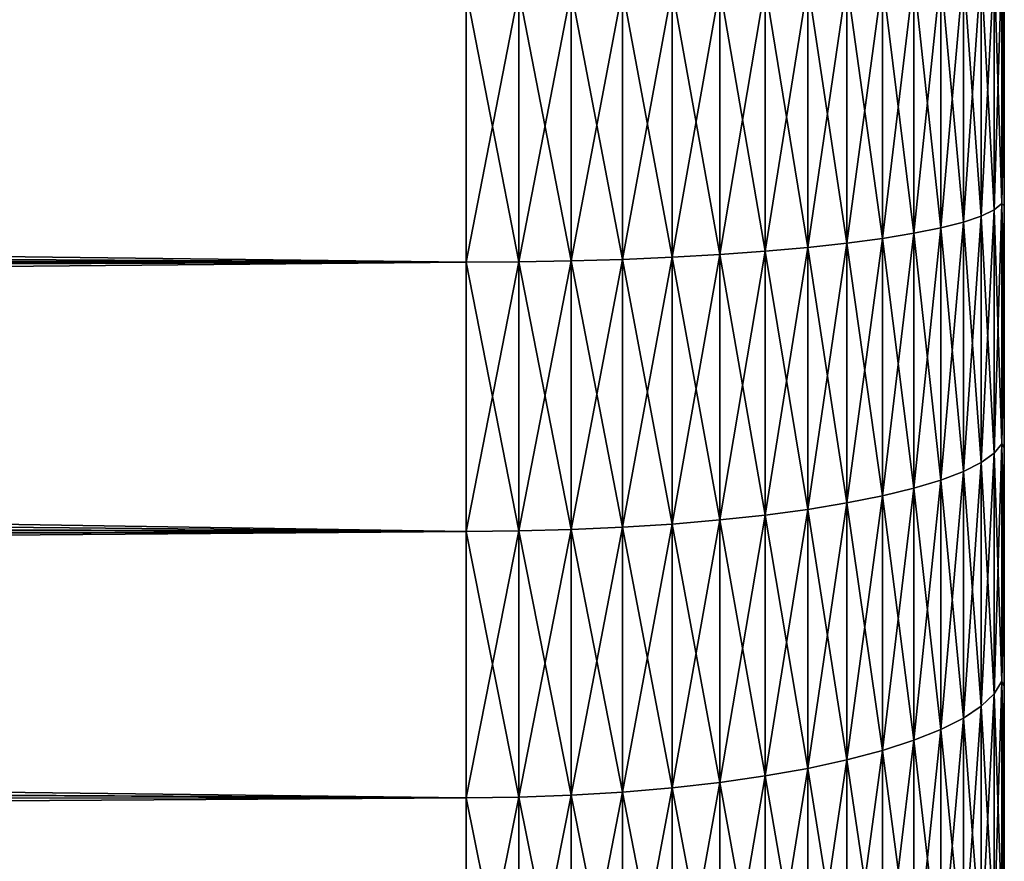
# Model space of a CAD drawing. Header units: metres. Extents: x -105 to 105, y -72 to 59.
# Tile 256 of 256: x 88.34 to 92, y -4.24 to -1.12. Entities that reach past the tile are written whole.
import ezdxf

# ---------------------------------------------------------------- set-up
doc = ezdxf.new("R2010")
doc.units = ezdxf.units.M
doc.layers.add('solid_509431_AD150_SW0001', color=7, linetype='CONTINUOUS')

msp = doc.modelspace()

# ---------------------------------------------------------------- linework, layer by layer
at = {"layer": 'solid_509431_AD150_SW0001'}
for points in [[(25.739252, -0.813276, -16.730244), (90, -1.01134, -16.71944), (25.754688, -1.22097, -16.705441)], [(7.730893, -1.370271, 16.693857), (90, -1.01134, 16.71944), (7.158309, -0.909338, 16.725298)], [(91.914566, -0.925501, -15.300348), (91.962067, -0.91399, -15.110059), (91.962067, -1.824645, -15.027307)], [(91.914566, -1.847624, 15.216554), (91.962067, -1.824645, 15.027307), (91.962067, -0.91399, 15.110059)], [(91.914566, -0.925501, 15.300348), (91.914566, -1.847624, 15.216554), (91.962067, -0.91399, 15.110059)], [(91.962067, -0.91399, -15.110059), (91.990639, -0.902254, -14.916036), (91.990639, -1.801216, -14.834345)], [(91.962067, -1.824645, 15.027307), (91.990639, -1.801216, 14.834345), (91.990639, -0.902254, 14.916036)], [(91.962067, -0.91399, 15.110059), (91.962067, -1.824645, 15.027307), (91.990639, -0.902254, 14.916036)], [(91.962067, -1.824645, -15.027307), (91.962067, -0.91399, -15.110059), (91.990639, -1.801216, -14.834345)], [(91.990639, -0.902254, -14.916036), (92, -0.905829, -14.722156), (92, -1.358421, -14.687313)], [(91.990639, -1.801216, -14.834345), (91.990639, -0.902254, -14.916036), (92, -1.358421, -14.687313)], [(91.990639, -0.902254, 14.916036), (91.990639, -1.801216, 14.834345), (92, -0.905829, 14.722156)], [(91.990639, -1.801216, 14.834345), (92, -1.358421, 14.687313), (92, -0.905829, 14.722156)], [(92, -1.358421, 14.687313), (92, -1.358421, -14.687313), (92, -0.905829, -14.722156)], [(92, -0.905829, 14.722156), (92, -1.358421, 14.687313), (92, -0.905829, -14.722156)], [(91.663918, -0.957583, -15.830735), (91.764771, -0.947403, -15.662434), (91.764771, -1.891348, -15.576656)], [(91.663918, -1.911672, 15.744036), (91.764771, -1.891348, 15.576656), (91.764771, -0.947403, 15.662434)], [(91.663918, -0.957583, 15.830735), (91.663918, -1.911672, 15.744036), (91.764771, -0.947403, 15.662434)], [(91.764771, -0.947403, -15.662434), (91.848587, -0.936674, -15.485067), (91.848587, -1.86993, -15.400261)], [(91.764771, -1.891348, 15.576656), (91.848587, -1.86993, 15.400261), (91.848587, -0.936674, 15.485067)], [(91.764771, -0.947403, 15.662434), (91.764771, -1.891348, 15.576656), (91.848587, -0.936674, 15.485067)], [(91.764771, -1.891348, -15.576656), (91.764771, -0.947403, -15.662434), (91.848587, -1.86993, -15.400261)], [(91.848587, -0.936674, -15.485067), (91.914566, -0.925501, -15.300348), (91.914566, -1.847624, -15.216554)], [(91.848587, -1.86993, 15.400261), (91.914566, -1.847624, 15.216554), (91.914566, -0.925501, 15.300348)], [(91.848587, -0.936674, 15.485067), (91.848587, -1.86993, 15.400261), (91.914566, -0.925501, 15.300348)], [(91.848587, -1.86993, -15.400261), (91.848587, -0.936674, -15.485067), (91.914566, -1.847624, -15.216554)], [(91.914566, -1.847624, -15.216554), (91.914566, -0.925501, -15.300348), (91.962067, -1.824645, -15.027307)], [(91.111954, -0.990956, -16.38245), (91.269699, -0.983884, -16.265543), (91.269699, -1.964178, -16.176462)], [(91.111954, -1.978295, 16.292728), (91.269699, -1.964178, 16.176462), (91.269699, -0.983884, 16.265543)], [(91.111954, -0.990956, 16.38245), (91.111954, -1.978295, 16.292728), (91.269699, -0.983884, 16.265543)], [(91.269699, -0.983884, -16.265543), (91.415184, -0.975912, -16.133753), (91.415184, -1.948263, -16.045393)], [(91.269699, -1.964178, 16.176462), (91.415184, -1.948263, 16.045393), (91.415184, -0.975912, 16.133753)], [(91.269699, -0.983884, 16.265543), (91.269699, -1.964178, 16.176462), (91.415184, -0.975912, 16.133753)], [(91.269699, -1.964178, -16.176462), (91.269699, -0.983884, -16.265543), (91.415184, -1.948263, -16.045393)], [(91.415184, -0.975912, -16.133753), (91.54702, -0.967117, -15.988349), (91.54702, -1.930705, -15.900785)], [(91.415184, -1.948263, 16.045393), (91.54702, -1.930705, 15.900785), (91.54702, -0.967117, 15.988349)], [(91.415184, -0.975912, 16.133753), (91.415184, -1.948263, 16.045393), (91.54702, -0.967117, 15.988349)], [(91.415184, -1.948263, -16.045393), (91.415184, -0.975912, -16.133753), (91.54702, -1.930705, -15.900785)], [(91.54702, -0.967117, -15.988349), (91.663918, -0.957583, -15.830735), (91.663918, -1.911672, -15.744036)], [(91.54702, -1.930705, 15.900785), (91.663918, -1.911672, 15.744036), (91.663918, -0.957583, 15.830735)], [(91.54702, -0.967117, 15.988349), (91.54702, -1.930705, 15.900785), (91.663918, -0.957583, 15.830735)], [(91.54702, -1.930705, -15.900785), (91.54702, -0.967117, -15.988349), (91.663918, -1.911672, -15.744036)], [(91.663918, -1.911672, -15.744036), (91.663918, -0.957583, -15.830735), (91.764771, -1.891348, -15.576656)], [(8.30007, -1.831864, 16.649529), (90, -1.01134, 16.71944), (7.730893, -1.370271, 16.693857)], [(8.30007, -1.831864, 16.649529), (90, -2.018989, 16.627874), (90, -1.01134, 16.71944)], [(25.754688, -1.22097, -16.705441), (90, -1.01134, -16.71944), (90, -2.018989, -16.627874)], [(90, -1.01134, -16.71944), (90.196037, -1.010758, -16.709827), (90.196037, -2.017828, -16.618313)], [(90, -2.018989, 16.627874), (90.196037, -2.017828, 16.618313), (90.196037, -1.010758, 16.709827)], [(90, -1.01134, 16.71944), (90, -2.018989, 16.627874), (90.196037, -1.010758, 16.709827)], [(90, -2.018989, -16.627874), (90, -1.01134, -16.71944), (90.196037, -2.017828, -16.618313)], [(90.196037, -1.010758, -16.709827), (90.390373, -1.009017, -16.681044), (90.390373, -2.014353, -16.589685)], [(90.196037, -2.017828, 16.618313), (90.390373, -2.014353, 16.589685), (90.390373, -1.009017, 16.681044)], [(90.196037, -1.010758, 16.709827), (90.196037, -2.017828, 16.618313), (90.390373, -1.009017, 16.681044)], [(90.196037, -2.017828, -16.618313), (90.196037, -1.010758, -16.709827), (90.390373, -2.014353, -16.589685)], [(90.390373, -1.009017, -16.681044), (90.580948, -1.006133, -16.633364), (90.580948, -2.008595, -16.542269)], [(90.390373, -2.014353, 16.589685), (90.580948, -2.008595, 16.542269), (90.580948, -1.006133, 16.633364)], [(90.390373, -1.009017, 16.681044), (90.390373, -2.014353, 16.589685), (90.580948, -1.006133, 16.633364)], [(90.390373, -2.014353, -16.589685), (90.390373, -1.009017, -16.681044), (90.580948, -2.008595, -16.542269)], [(90.580948, -1.006133, -16.633364), (90.765907, -1.002134, -16.567253), (90.765907, -2.000612, -16.476519)], [(90.580948, -2.008595, 16.542269), (90.765907, -2.000612, 16.476519), (90.765907, -1.002134, 16.567253)], [(90.580948, -1.006133, 16.633364), (90.580948, -2.008595, 16.542269), (90.765907, -1.002134, 16.567253)], [(90.580948, -2.008595, -16.542269), (90.580948, -1.006133, -16.633364), (90.765907, -2.000612, -16.476519)], [(90.765907, -1.002134, -16.567253), (90.943489, -0.997059, -16.483345), (90.943489, -1.990479, -16.39307)], [(90.765907, -2.000612, 16.476519), (90.943489, -1.990479, 16.39307), (90.943489, -0.997059, 16.483345)], [(90.765907, -1.002134, 16.567253), (90.765907, -2.000612, 16.476519), (90.943489, -0.997059, 16.483345)], [(90.765907, -2.000612, -16.476519), (90.765907, -1.002134, -16.567253), (90.943489, -1.990479, -16.39307)], [(90.943489, -0.997059, -16.483345), (91.111954, -0.990956, -16.38245), (91.111954, -1.978295, -16.292728)], [(90.943489, -1.990479, 16.39307), (91.111954, -1.978295, 16.292728), (91.111954, -0.990956, 16.38245)], [(90.943489, -0.997059, 16.483345), (90.943489, -1.990479, 16.39307), (91.111954, -0.990956, 16.38245)], [(90.943489, -1.990479, -16.39307), (90.943489, -0.997059, -16.483345), (91.111954, -1.978295, -16.292728)], [(91.111954, -1.978295, -16.292728), (91.111954, -0.990956, -16.38245), (91.269699, -1.964178, -16.176462)], [(25.754688, -1.22097, -16.705441), (90, -2.018989, -16.627874), (25.776329, -1.629374, -16.670563)], [(91.990639, -1.801216, -14.834345), (92, -1.358421, -14.687313), (92, -1.810089, -14.638513)], [(91.990639, -1.801216, 14.834345), (92, -1.810089, 14.638513), (92, -1.358421, 14.687313)], [(92, -1.810089, 14.638513), (92, -1.810089, -14.638513), (92, -1.358421, -14.687313)], [(92, -1.358421, 14.687313), (92, -1.810089, 14.638513), (92, -1.358421, -14.687313)], [(25.776329, -1.629374, -16.670563), (90, -2.018989, -16.627874), (25.80418, -2.038435, -16.625502)], [(91.914566, -1.847624, -15.216554), (91.962067, -1.824645, -15.027307), (91.962067, -2.728642, -14.88972)], [(91.914566, -2.763006, 15.077235), (91.962067, -2.728642, 14.88972), (91.962067, -1.824645, 15.027307)], [(91.914566, -1.847624, 15.216554), (91.914566, -2.763006, 15.077235), (91.962067, -1.824645, 15.027307)], [(91.962067, -1.824645, -15.027307), (91.990639, -1.801216, -14.834345), (91.990639, -2.693605, -14.698525)], [(91.962067, -2.728642, 14.88972), (91.990639, -2.693605, 14.698525), (91.990639, -1.801216, 14.834345)], [(91.962067, -1.824645, 15.027307), (91.962067, -2.728642, 14.88972), (91.990639, -1.801216, 14.834345)], [(91.962067, -2.728642, -14.88972), (91.962067, -1.824645, -15.027307), (91.990639, -2.693605, -14.698525)], [(91.990639, -1.801216, -14.834345), (92, -1.810089, -14.638513), (92, -2.260138, -14.575809)], [(91.990639, -2.693605, -14.698525), (91.990639, -1.801216, -14.834345), (92, -2.260138, -14.575809)], [(91.990639, -1.801216, 14.834345), (91.990639, -2.693605, 14.698525), (92, -1.810089, 14.638513)], [(91.990639, -2.693605, 14.698525), (92, -2.260138, 14.575809), (92, -1.810089, 14.638513)], [(92, -2.260138, 14.575809), (92, -2.260138, -14.575809), (92, -1.810089, -14.638513)], [(92, -1.810089, 14.638513), (92, -2.260138, 14.575809), (92, -1.810089, -14.638513)], [(8.865019, -2.292773, 16.592339), (90, -2.018989, 16.627874), (8.30007, -1.831864, 16.649529)], [(91.848587, -1.86993, -15.400261), (91.914566, -1.847624, -15.216554), (91.914566, -2.763006, -15.077235)], [(91.848587, -2.796363, 15.25926), (91.914566, -2.763006, 15.077235), (91.914566, -1.847624, 15.216554)], [(91.848587, -1.86993, 15.400261), (91.848587, -2.796363, 15.25926), (91.914566, -1.847624, 15.216554)], [(91.914566, -2.763006, -15.077235), (91.914566, -1.847624, -15.216554), (91.962067, -2.728642, -14.88972)], [(91.663918, -1.911672, -15.744036), (91.764771, -1.891348, -15.576656), (91.764771, -2.828393, -15.43404)], [(91.663918, -2.858786, 15.599888), (91.764771, -2.828393, 15.43404), (91.764771, -1.891348, 15.576656)], [(91.663918, -1.911672, 15.744036), (91.663918, -2.858786, 15.599888), (91.764771, -1.891348, 15.576656)], [(91.764771, -1.891348, -15.576656), (91.848587, -1.86993, -15.400261), (91.848587, -2.796363, -15.25926)], [(91.764771, -2.828393, 15.43404), (91.848587, -2.796363, 15.25926), (91.848587, -1.86993, 15.400261)], [(91.764771, -1.891348, 15.576656), (91.764771, -2.828393, 15.43404), (91.848587, -1.86993, 15.400261)], [(91.764771, -2.828393, -15.43404), (91.764771, -1.891348, -15.576656), (91.848587, -2.796363, -15.25926)], [(91.848587, -2.796363, -15.25926), (91.848587, -1.86993, -15.400261), (91.914566, -2.763006, -15.077235)], [(91.415184, -1.948263, -16.045393), (91.54702, -1.930705, -15.900785), (91.54702, -2.887248, -15.755202)], [(91.415184, -2.913506, 15.898486), (91.54702, -2.887248, 15.755202), (91.54702, -1.930705, 15.900785)], [(91.415184, -1.948263, 16.045393), (91.415184, -2.913506, 15.898486), (91.54702, -1.930705, 15.900785)], [(91.54702, -1.930705, -15.900785), (91.663918, -1.911672, -15.744036), (91.663918, -2.858786, -15.599888)], [(91.54702, -2.887248, 15.755202), (91.663918, -2.858786, 15.599888), (91.663918, -1.911672, 15.744036)], [(91.54702, -1.930705, 15.900785), (91.54702, -2.887248, 15.755202), (91.663918, -1.911672, 15.744036)], [(91.54702, -2.887248, -15.755202), (91.54702, -1.930705, -15.900785), (91.663918, -2.858786, -15.599888)], [(91.663918, -2.858786, -15.599888), (91.663918, -1.911672, -15.744036), (91.764771, -2.828393, -15.43404)], [(91.111954, -1.978295, -16.292728), (91.269699, -1.964178, -16.176462), (91.269699, -2.937305, -16.028355)], [(91.111954, -2.958417, 16.143557), (91.269699, -2.937305, 16.028355), (91.269699, -1.964178, 16.176462)], [(91.111954, -1.978295, 16.292728), (91.111954, -2.958417, 16.143557), (91.269699, -1.964178, 16.176462)], [(91.269699, -1.964178, -16.176462), (91.415184, -1.948263, -16.045393), (91.415184, -2.913506, -15.898486)], [(91.269699, -2.937305, 16.028355), (91.415184, -2.913506, 15.898486), (91.415184, -1.948263, 16.045393)], [(91.269699, -1.964178, 16.176462), (91.269699, -2.937305, 16.028355), (91.415184, -1.948263, 16.045393)], [(91.269699, -2.937305, -16.028355), (91.269699, -1.964178, -16.176462), (91.415184, -2.913506, -15.898486)], [(91.415184, -2.913506, -15.898486), (91.415184, -1.948263, -16.045393), (91.54702, -2.887248, -15.755202)], [(90.390373, -2.014353, -16.589685), (90.580948, -2.008595, -16.542269), (90.580948, -3.003728, -16.390812)], [(90.390373, -3.012338, 16.437796), (90.580948, -3.003728, 16.390812), (90.580948, -2.008595, 16.542269)], [(90.390373, -2.014353, 16.589685), (90.390373, -3.012338, 16.437796), (90.580948, -2.008595, 16.542269)], [(90.580948, -2.008595, -16.542269), (90.765907, -2.000612, -16.476519), (90.765907, -2.991789, -16.325665)], [(90.580948, -3.003728, 16.390812), (90.765907, -2.991789, 16.325665), (90.765907, -2.000612, 16.476519)], [(90.580948, -2.008595, 16.542269), (90.580948, -3.003728, 16.390812), (90.765907, -2.000612, 16.476519)], [(90.580948, -3.003728, -16.390812), (90.580948, -2.008595, -16.542269), (90.765907, -2.991789, -16.325665)], [(90.765907, -2.000612, -16.476519), (90.943489, -1.990479, -16.39307), (90.943489, -2.976637, -16.242979)], [(90.765907, -2.991789, 16.325665), (90.943489, -2.976637, 16.242979), (90.943489, -1.990479, 16.39307)], [(90.765907, -2.000612, 16.476519), (90.765907, -2.991789, 16.325665), (90.943489, -1.990479, 16.39307)], [(90.765907, -2.991789, -16.325665), (90.765907, -2.000612, -16.476519), (90.943489, -2.976637, -16.242979)], [(90.943489, -1.990479, -16.39307), (91.111954, -1.978295, -16.292728), (91.111954, -2.958417, -16.143557)], [(90.943489, -2.976637, 16.242979), (91.111954, -2.958417, 16.143557), (91.111954, -1.978295, 16.292728)], [(90.943489, -1.990479, 16.39307), (90.943489, -2.976637, 16.242979), (91.111954, -1.978295, 16.292728)], [(90.943489, -2.976637, -16.242979), (90.943489, -1.990479, -16.39307), (91.111954, -2.958417, -16.143557)], [(91.111954, -2.958417, -16.143557), (91.111954, -1.978295, -16.292728), (91.269699, -2.937305, -16.028355)], [(9.424872, -2.751552, 16.522453), (90, -2.018989, 16.627874), (8.865019, -2.292773, 16.592339)], [(9.424872, -2.751552, 16.522453), (90, -3.019272, 16.475634), (90, -2.018989, 16.627874)], [(25.80418, -2.038435, -16.625502), (90, -2.018989, -16.627874), (90, -3.019272, -16.475634)], [(25.80418, -2.038435, -16.625502), (90, -3.019272, -16.475634), (25.838245, -2.44803, -16.570143)], [(90, -2.018989, -16.627874), (90.196037, -2.017828, -16.618313), (90.196037, -3.017536, -16.46616)], [(90, -3.019272, 16.475634), (90.196037, -3.017536, 16.46616), (90.196037, -2.017828, 16.618313)], [(90, -2.018989, 16.627874), (90, -3.019272, 16.475634), (90.196037, -2.017828, 16.618313)], [(90, -3.019272, -16.475634), (90, -2.018989, -16.627874), (90.196037, -3.017536, -16.46616)], [(90.196037, -2.017828, -16.618313), (90.390373, -2.014353, -16.589685), (90.390373, -3.012338, -16.437796)], [(90.196037, -3.017536, 16.46616), (90.390373, -3.012338, 16.437796), (90.390373, -2.014353, 16.589685)], [(90.196037, -2.017828, 16.618313), (90.196037, -3.017536, 16.46616), (90.390373, -2.014353, 16.589685)], [(90.196037, -3.017536, -16.46616), (90.196037, -2.017828, -16.618313), (90.390373, -3.012338, -16.437796)], [(90.390373, -3.012338, -16.437796), (90.390373, -2.014353, -16.589685), (90.580948, -3.003728, -16.390812)], [(91.990639, -2.693605, -14.698525), (92, -2.260138, -14.575809), (92, -2.708086, -14.499268)], [(91.990639, -2.693605, 14.698525), (92, -2.708086, 14.499268), (92, -2.260138, 14.575809)], [(92, -2.708086, 14.499268), (92, -2.708086, -14.499268), (92, -2.260138, -14.575809)], [(92, -2.260138, 14.575809), (92, -2.708086, 14.499268), (92, -2.260138, -14.575809)], [(25.838245, -2.44803, -16.570143), (90, -3.019272, -16.475634), (25.87851, -2.858085, -16.504358)], [(91.962067, -2.728642, -14.88972), (91.990639, -2.693605, -14.698525), (91.990639, -3.576165, -14.509073)], [(91.962067, -3.622683, 14.697803), (91.990639, -3.576165, 14.509073), (91.990639, -2.693605, 14.698525)], [(91.962067, -2.728642, 14.88972), (91.962067, -3.622683, 14.697803), (91.990639, -2.693605, 14.698525)], [(91.990639, -2.693605, -14.698525), (92, -2.708086, -14.499268), (92, -3.153442, -14.408965)], [(91.990639, -3.576165, -14.509073), (91.990639, -2.693605, -14.698525), (92, -3.153442, -14.408965)], [(91.990639, -2.693605, 14.698525), (91.990639, -3.576165, 14.509073), (92, -2.708086, 14.499268)], [(91.914566, -2.763006, -15.077235), (91.962067, -2.728642, -14.88972), (91.962067, -3.622683, -14.697803)], [(91.914566, -3.668306, 14.882901), (91.962067, -3.622683, 14.697803), (91.962067, -2.728642, 14.88972)], [(91.914566, -2.763006, 15.077235), (91.914566, -3.668306, 14.882901), (91.962067, -2.728642, 14.88972)], [(91.962067, -3.622683, -14.697803), (91.962067, -2.728642, -14.88972), (91.990639, -3.576165, -14.509073)], [(91.990639, -3.576165, 14.509073), (92, -3.153441, 14.408966), (92, -2.708086, 14.499268)], [(92, -3.153441, 14.408966), (92, -3.153442, -14.408965), (92, -2.708086, -14.499268)], [(92, -2.708086, 14.499268), (92, -3.153441, 14.408966), (92, -2.708086, -14.499268)], [(9.979457, -3.207639, 16.439999), (90, -3.019272, 16.475634), (9.424872, -2.751552, 16.522453)], [(91.848587, -2.796363, -15.25926), (91.914566, -2.763006, -15.077235), (91.914566, -3.668306, -14.882901)], [(91.848587, -3.712593, 15.062581), (91.914566, -3.668306, 14.882901), (91.914566, -2.763006, 15.077235)], [(91.848587, -2.796363, 15.25926), (91.848587, -3.712593, 15.062581), (91.914566, -2.763006, 15.077235)], [(91.914566, -3.668306, -14.882901), (91.914566, -2.763006, -15.077235), (91.962067, -3.622683, -14.697803)], [(91.764771, -2.828393, -15.43404), (91.848587, -2.796363, -15.25926), (91.848587, -3.712593, -15.062581)], [(91.764771, -3.755117, 15.235107), (91.848587, -3.712593, 15.062581), (91.848587, -2.796363, 15.25926)], [(91.764771, -2.828393, 15.43404), (91.764771, -3.755117, 15.235107), (91.848587, -2.796363, 15.25926)], [(91.848587, -3.712593, -15.062581), (91.848587, -2.796363, -15.25926), (91.914566, -3.668306, -14.882901)], [(91.663918, -2.858786, -15.599888), (91.764771, -2.828393, -15.43404), (91.764771, -3.755117, -15.235107)], [(91.663918, -3.795468, 15.398817), (91.764771, -3.755117, 15.235107), (91.764771, -2.828393, 15.43404)], [(91.663918, -2.858786, 15.599888), (91.663918, -3.795468, 15.398817), (91.764771, -2.828393, 15.43404)], [(91.764771, -3.755117, -15.235107), (91.764771, -2.828393, -15.43404), (91.848587, -3.712593, -15.062581)], [(25.87851, -2.858085, -16.504358), (90, -3.019272, -16.475634), (25.924944, -3.268637, -16.42798)], [(91.415184, -2.913506, -15.898486), (91.54702, -2.887248, -15.755202), (91.54702, -3.833256, -15.552131)], [(91.415184, -3.868117, 15.693567), (91.54702, -3.833256, 15.552131), (91.54702, -2.887248, 15.755202)], [(91.415184, -2.913506, 15.898486), (91.415184, -3.868117, 15.693567), (91.54702, -2.887248, 15.755202)], [(91.54702, -2.887248, -15.755202), (91.663918, -2.858786, -15.599888), (91.663918, -3.795468, -15.398817)], [(91.54702, -3.833256, 15.552131), (91.663918, -3.795468, 15.398817), (91.663918, -2.858786, 15.599888)], [(91.54702, -2.887248, 15.755202), (91.54702, -3.833256, 15.552131), (91.663918, -2.858786, 15.599888)], [(91.54702, -3.833256, -15.552131), (91.54702, -2.887248, -15.755202), (91.663918, -3.795468, -15.398817)], [(91.663918, -3.795468, -15.398817), (91.663918, -2.858786, -15.599888), (91.764771, -3.755117, -15.235107)], [(91.269699, -2.937305, -16.028355), (91.415184, -2.913506, -15.898486), (91.415184, -3.868117, -15.693567)], [(91.269699, -3.899714, 15.821762), (91.415184, -3.868117, 15.693567), (91.415184, -2.913506, 15.898486)], [(91.269699, -2.937305, 16.028355), (91.269699, -3.899714, 15.821762), (91.415184, -2.913506, 15.898486)], [(91.415184, -3.868117, -15.693567), (91.415184, -2.913506, -15.898486), (91.54702, -3.833256, -15.552131)], [(90.943489, -2.976637, -16.242979), (91.111954, -2.958417, -16.143557), (91.111954, -3.927743, -15.935479)], [(90.943489, -3.951933, 16.033621), (91.111954, -3.927743, 15.935479), (91.111954, -2.958417, 16.143557)], [(90.943489, -2.976637, 16.242979), (90.943489, -3.951933, 16.033621), (91.111954, -2.958417, 16.143557)], [(91.111954, -2.958417, -16.143557), (91.269699, -2.937305, -16.028355), (91.269699, -3.899714, -15.821762)], [(91.111954, -3.927743, 15.935479), (91.269699, -3.899714, 15.821762), (91.269699, -2.937305, 16.028355)], [(91.111954, -2.958417, 16.143557), (91.111954, -3.927743, 15.935479), (91.269699, -2.937305, 16.028355)], [(91.111954, -3.927743, -15.935479), (91.111954, -2.958417, -16.143557), (91.269699, -3.899714, -15.821762)], [(91.269699, -3.899714, -15.821762), (91.269699, -2.937305, -16.028355), (91.415184, -3.868117, -15.693567)], [(90.580948, -3.003728, -16.390812), (90.765907, -2.991789, -16.325665), (90.765907, -3.97205, -16.11524)], [(90.580948, -3.9879, 16.179548), (90.765907, -3.97205, 16.11524), (90.765907, -2.991789, 16.325665)], [(90.580948, -3.003728, 16.390812), (90.580948, -3.9879, 16.179548), (90.765907, -2.991789, 16.325665)], [(90.765907, -2.991789, -16.325665), (90.943489, -2.976637, -16.242979), (90.943489, -3.951933, -16.033621)], [(90.765907, -3.97205, 16.11524), (90.943489, -3.951933, 16.033621), (90.943489, -2.976637, 16.242979)], [(90.765907, -2.991789, 16.325665), (90.765907, -3.97205, 16.11524), (90.943489, -2.976637, 16.242979)], [(90.765907, -3.97205, -16.11524), (90.765907, -2.991789, -16.325665), (90.943489, -3.951933, -16.033621)], [(90.943489, -3.951933, -16.033621), (90.943489, -2.976637, -16.242979), (91.111954, -3.927743, -15.935479)], [(10.528167, -3.660073, 16.345224), (90, -3.019272, 16.475634), (9.979457, -3.207639, 16.439999)], [(10.528167, -3.660073, 16.345224), (90, -4.008537, 16.263275), (90, -3.019272, 16.475634)], [(25.924944, -3.268637, -16.42798), (90, -3.019272, -16.475634), (90, -4.008537, -16.263275)], [(90, -3.019272, -16.475634), (90.196037, -3.017536, -16.46616), (90.196037, -4.006233, -16.253925)], [(90, -4.008537, 16.263275), (90.196037, -4.006233, 16.253925), (90.196037, -3.017536, 16.46616)], [(90, -3.019272, 16.475634), (90, -4.008537, 16.263275), (90.196037, -3.017536, 16.46616)], [(90, -4.008537, -16.263275), (90, -3.019272, -16.475634), (90.196037, -4.006233, -16.253925)], [(90.196037, -3.017536, -16.46616), (90.390373, -3.012338, -16.437796), (90.390373, -3.999331, -16.225925)], [(90.196037, -4.006233, 16.253925), (90.390373, -3.999331, 16.225925), (90.390373, -3.012338, 16.437796)], [(90.196037, -3.017536, 16.46616), (90.196037, -4.006233, 16.253925), (90.390373, -3.012338, 16.437796)], [(90.196037, -4.006233, -16.253925), (90.196037, -3.017536, -16.46616), (90.390373, -3.999331, -16.225925)], [(90.390373, -3.012338, -16.437796), (90.580948, -3.003728, -16.390812), (90.580948, -3.9879, -16.179548)], [(90.390373, -3.999331, 16.225925), (90.580948, -3.9879, 16.179548), (90.580948, -3.003728, 16.390812)], [(90.390373, -3.012338, 16.437796), (90.390373, -3.999331, 16.225925), (90.580948, -3.003728, 16.390812)], [(90.390373, -3.999331, -16.225925), (90.390373, -3.012338, -16.437796), (90.580948, -3.9879, -16.179548)], [(90.580948, -3.9879, -16.179548), (90.580948, -3.003728, -16.390812), (90.765907, -3.97205, -16.11524)], [(91.990639, -3.576165, 14.509073), (92, -3.595659, 14.305024), (92, -3.153441, 14.408966)], [(91.990639, -3.576165, -14.509073), (92, -3.153442, -14.408965), (92, -3.595659, -14.305024)], [(92, -3.153441, 14.408966), (92, -3.595659, 14.305024), (92, -3.153442, -14.408965)], [(92, -3.595659, 14.305024), (92, -3.595659, -14.305024), (92, -3.153442, -14.408965)], [(25.924944, -3.268637, -16.42798), (90, -4.008537, -16.263275), (25.977528, -3.679647, -16.34083)], [(91.962067, -3.622683, -14.697803), (91.990639, -3.576165, -14.509073), (91.990639, -4.445677, -14.266679)], [(91.962067, -4.503505, 14.452256), (91.990639, -4.445677, 14.266679), (91.990639, -3.576165, 14.509073)], [(91.962067, -3.622683, 14.697803), (91.962067, -4.503505, 14.452256), (91.990639, -3.576165, 14.509073)], [(91.990639, -3.576165, -14.509073), (92, -3.595659, -14.305024), (92, -4.034424, -14.187527)], [(91.990639, -4.445677, -14.266679), (91.990639, -3.576165, -14.509073), (92, -4.034424, -14.187527)], [(91.990639, -3.576165, 14.509073), (91.990639, -4.445677, 14.266679), (92, -3.595659, 14.305024)], [(91.990639, -4.445677, 14.266679), (92, -4.034424, 14.187527), (92, -3.595659, 14.305024)], [(92, -4.034424, 14.187527), (92, -4.034424, -14.187527), (92, -3.595659, -14.305024)], [(92, -3.595659, 14.305024), (92, -4.034424, 14.187527), (92, -3.595659, -14.305024)], [(91.914566, -3.668306, -14.882901), (91.962067, -3.622683, -14.697803), (91.962067, -4.503505, -14.452256)], [(91.914566, -4.56022, 14.634261), (91.962067, -4.503505, 14.452256), (91.962067, -3.622683, 14.697803)], [(91.914566, -3.668306, 14.882901), (91.914566, -4.56022, 14.634261), (91.962067, -3.622683, 14.697803)], [(91.962067, -4.503505, -14.452256), (91.962067, -3.622683, -14.697803), (91.990639, -4.445677, -14.266679)], [(11.070944, -4.108484, 16.238314), (90, -4.008537, 16.263275), (10.528167, -3.660073, 16.345224)], [(25.977528, -3.679647, -16.34083), (90, -4.008537, -16.263275), (26.03623, -4.091419, -16.242622)], [(91.848587, -3.712593, -15.062581), (91.914566, -3.668306, -14.882901), (91.914566, -4.56022, -14.634261)], [(91.848587, -4.615275, 14.810939), (91.914566, -4.56022, 14.634261), (91.914566, -3.668306, 14.882901)], [(91.848587, -3.712593, 15.062581), (91.848587, -4.615275, 14.810939), (91.914566, -3.668306, 14.882901)], [(91.914566, -4.56022, -14.634261), (91.914566, -3.668306, -14.882901), (91.962067, -4.503505, -14.452256)], [(91.764771, -3.755117, -15.235107), (91.848587, -3.712593, -15.062581), (91.848587, -4.615275, -14.810939)], [(91.764771, -4.668139, 14.980584), (91.848587, -4.615275, 14.810939), (91.848587, -3.712593, 15.062581)], [(91.764771, -3.755117, 15.235107), (91.764771, -4.668139, 14.980584), (91.848587, -3.712593, 15.062581)], [(91.848587, -4.615275, -14.810939), (91.848587, -3.712593, -15.062581), (91.914566, -4.56022, -14.634261)], [(91.663918, -3.795468, -15.398817), (91.764771, -3.755117, -15.235107), (91.764771, -4.668139, -14.980584)], [(91.663918, -4.7183, 15.141559), (91.764771, -4.668139, 14.980584), (91.764771, -3.755117, 15.235107)], [(91.663918, -3.795468, 15.398817), (91.663918, -4.7183, 15.141559), (91.764771, -3.755117, 15.235107)], [(91.764771, -4.668139, -14.980584), (91.764771, -3.755117, -15.235107), (91.848587, -4.615275, -14.810939)], [(91.54702, -3.833256, -15.552131), (91.663918, -3.795468, -15.398817), (91.663918, -4.7183, -15.141559)], [(91.54702, -4.765276, 15.29231), (91.663918, -4.7183, 15.141559), (91.663918, -3.795468, 15.398817)], [(91.54702, -3.833256, 15.552131), (91.54702, -4.765276, 15.29231), (91.663918, -3.795468, 15.398817)], [(91.663918, -4.7183, -15.141559), (91.663918, -3.795468, -15.398817), (91.764771, -4.668139, -14.980584)], [(91.415184, -3.868117, -15.693567), (91.54702, -3.833256, -15.552131), (91.54702, -4.765276, -15.29231)], [(91.415184, -4.808614, 15.431384), (91.54702, -4.765276, 15.29231), (91.54702, -3.833256, 15.552131)], [(91.415184, -3.868117, 15.693567), (91.415184, -4.808614, 15.431384), (91.54702, -3.833256, 15.552131)], [(91.54702, -4.765276, -15.29231), (91.54702, -3.833256, -15.552131), (91.663918, -4.7183, -15.141559)], [(91.269699, -3.899714, -15.821762), (91.415184, -3.868117, -15.693567), (91.415184, -4.808614, -15.431384)], [(91.269699, -4.847894, 15.557437), (91.415184, -4.808614, 15.431384), (91.415184, -3.868117, 15.693567)], [(91.269699, -3.899714, 15.821762), (91.269699, -4.847894, 15.557437), (91.415184, -3.868117, 15.693567)], [(91.415184, -4.808614, -15.431384), (91.415184, -3.868117, -15.693567), (91.54702, -4.765276, -15.29231)], [(91.111954, -3.927743, -15.935479), (91.269699, -3.899714, -15.821762), (91.269699, -4.847894, -15.557437)], [(91.111954, -4.882737, 15.669254), (91.269699, -4.847894, 15.557437), (91.269699, -3.899714, 15.821762)], [(91.111954, -3.927743, 15.935479), (91.111954, -4.882737, 15.669254), (91.269699, -3.899714, 15.821762)], [(91.269699, -4.847894, -15.557437), (91.269699, -3.899714, -15.821762), (91.415184, -4.808614, -15.431384)], [(90.943489, -3.951933, -16.033621), (91.111954, -3.927743, -15.935479), (91.111954, -4.882737, -15.669254)], [(90.943489, -4.912808, 15.765757), (91.111954, -4.882737, 15.669254), (91.111954, -3.927743, 15.935479)], [(90.943489, -3.951933, 16.033621), (90.943489, -4.912808, 15.765757), (91.111954, -3.927743, 15.935479)], [(91.111954, -4.882737, -15.669254), (91.111954, -3.927743, -15.935479), (91.269699, -4.847894, -15.557437)], [(90.580948, -3.9879, -16.179548), (90.765907, -3.97205, -16.11524), (90.765907, -4.937817, -15.846011)], [(90.580948, -4.957521, 15.909245), (90.765907, -4.937817, 15.846011), (90.765907, -3.97205, 16.11524)], [(90.580948, -3.9879, 16.179548), (90.580948, -4.957521, 15.909245), (90.765907, -3.97205, 16.11524)], [(90.765907, -3.97205, -16.11524), (90.943489, -3.951933, -16.033621), (90.943489, -4.912808, -15.765757)], [(90.765907, -4.937817, 15.846011), (90.943489, -4.912808, 15.765757), (90.943489, -3.951933, 16.033621)], [(90.765907, -3.97205, 16.11524), (90.765907, -4.937817, 15.846011), (90.943489, -3.951933, 16.033621)], [(90.765907, -4.937817, -15.846011), (90.765907, -3.97205, -16.11524), (90.943489, -4.912808, -15.765757)], [(90.943489, -4.912808, -15.765757), (90.943489, -3.951933, -16.033621), (91.111954, -4.882737, -15.669254)], [(11.607315, -4.5522, 16.119553), (90, -4.008537, 16.263275), (11.070944, -4.108484, 16.238314)], [(11.607315, -4.5522, 16.119553), (90, -4.983176, 15.991574), (90, -4.008537, 16.263275)], [(26.03623, -4.091419, -16.242622), (90, -4.008537, -16.263275), (90, -4.983176, -15.991574)], [(90, -4.008537, -16.263275), (90.196037, -4.006233, -16.253925), (90.196037, -4.980311, -15.98238)], [(90, -4.983176, 15.991574), (90.196037, -4.980311, 15.98238), (90.196037, -4.006233, 16.253925)], [(90, -4.008537, 16.263275), (90, -4.983176, 15.991574), (90.196037, -4.006233, 16.253925)], [(90, -4.983176, -15.991574), (90, -4.008537, -16.263275), (90.196037, -4.980311, -15.98238)], [(90.196037, -4.006233, -16.253925), (90.390373, -3.999331, -16.225925), (90.390373, -4.971732, -15.954848)], [(90.196037, -4.980311, 15.98238), (90.390373, -4.971732, 15.954848), (90.390373, -3.999331, 16.225925)], [(90.196037, -4.006233, 16.253925), (90.196037, -4.980311, 15.98238), (90.390373, -3.999331, 16.225925)], [(90.196037, -4.980311, -15.98238), (90.196037, -4.006233, -16.253925), (90.390373, -4.971732, -15.954848)], [(90.390373, -3.999331, -16.225925), (90.580948, -3.9879, -16.179548), (90.580948, -4.957521, -15.909245)], [(90.390373, -4.971732, 15.954848), (90.580948, -4.957521, 15.909245), (90.580948, -3.9879, 16.179548)], [(90.390373, -3.999331, 16.225925), (90.390373, -4.971732, 15.954848), (90.580948, -3.9879, 16.179548)], [(90.390373, -4.971732, -15.954848), (90.390373, -3.999331, -16.225925), (90.580948, -4.957521, -15.909245)], [(90.580948, -4.957521, -15.909245), (90.580948, -3.9879, -16.179548), (90.765907, -4.937817, -15.846011)], [(91.990639, -4.445677, -14.266679), (92, -4.034424, -14.187527), (92, -4.469437, -14.056551)], [(91.990639, -4.445677, 14.266679), (92, -4.469436, 14.056552), (92, -4.034424, 14.187527)], [(92, -4.469436, 14.056552), (92, -4.469437, -14.056551), (92, -4.034424, -14.187527)], [(92, -4.034424, 14.187527), (92, -4.469436, 14.056552), (92, -4.034424, -14.187527)], [(26.03623, -4.091419, -16.242622), (90, -4.983176, -15.991574), (26.100996, -4.504041, -16.133076)]]:
    msp.add_3dface(points, dxfattribs=at)

doc.saveas('drawing.dxf')
